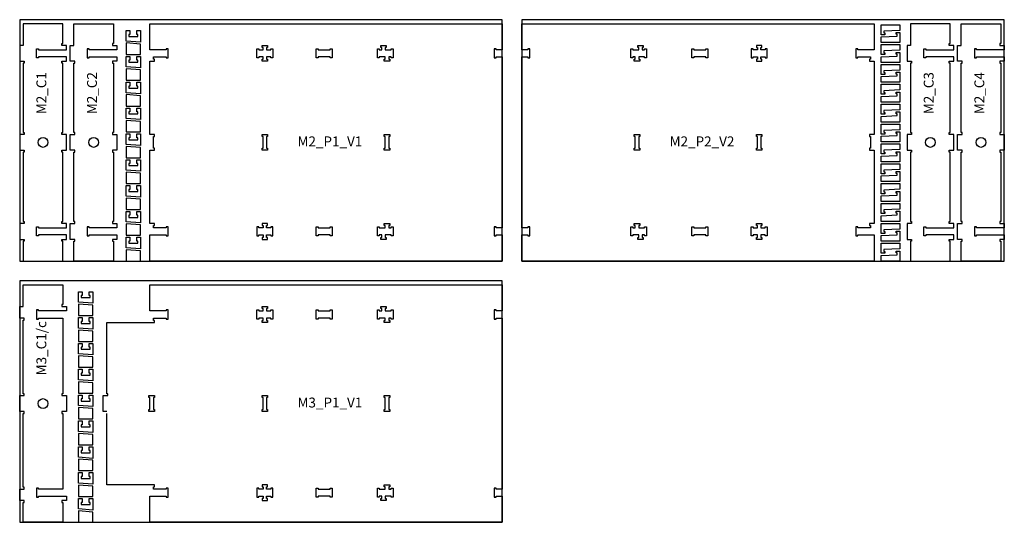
# Model space of a CAD drawing. Header units: millimetres. Extents: x -18184 to 50972, y 6312 to 16778.
# Tile 1 of 24: x -14968 to -9988, y 6313 to 8853. Entities that reach past the tile are written whole.
import ezdxf

# ---------------------------------------------------------------- set-up
doc = ezdxf.new("R2010")
doc.units = ezdxf.units.MM
doc.header["$MEASUREMENT"] = 0
for name, color, linetype in [('freeswerk_CODES', 50, 'Continuous'), ('freeswerk_ELEMENTEN', 7, 'Continuous'), ('freeswerk_PLATEN', 3, 'Continuous')]:
    doc.layers.add(name, color=color, linetype=linetype)

msp = doc.modelspace()

# ---------------------------------------------------------------- linework, layer by layer
for centre in [(-14849.7, 8232.5), (-14593.7, 8232.5), (-10361.7, 8232.5), (-10105.7, 8232.5), (-14849.7, 6912.5)]:
    msp.add_circle(centre, 25)
at = {"layer": 'freeswerk_ELEMENTEN'}
for points in [[(-14872.7, 7759.5), (-14882.7, 7759.5), (-14882.7, 7805.5), (-14872.7, 7805.5), (-14872.7, 7800.5), (-14731.7, 7800.5), (-14731.7, 7822.5), (-14754.7, 7822.5), (-14754.7, 7832.5), (-14749.7, 7832.5), (-14749.7, 8182.5), (-14754.7, 8182.5), (-14754.7, 8192.5), (-14731.7, 8192.5), (-14731.7, 8272.5), (-14754.7, 8272.5), (-14754.7, 8282.5), (-14749.7, 8282.5), (-14749.7, 8632.5), (-14754.7, 8632.5), (-14754.7, 8642.5), (-14731.7, 8642.5), (-14731.7, 8664.5), (-14872.7, 8664.5), (-14872.7, 8659.5), (-14882.7, 8659.5), (-14882.7, 8705.5), (-14872.7, 8705.5), (-14872.7, 8700.5), (-14731.7, 8700.5), (-14731.7, 8722.5), (-14754.7, 8722.5), (-14754.7, 8732.5), (-14749.7, 8732.5), (-14749.7, 8832.5), (-14949.7, 8832.5), (-14949.7, 8722.5), (-14967.7, 8722.5), (-14967.7, 8642.5), (-14944.7, 8642.5), (-14944.7, 8632.5), (-14949.7, 8632.5), (-14949.7, 8282.5), (-14944.7, 8282.5), (-14944.7, 8272.5), (-14967.7, 8272.5), (-14967.7, 8192.5), (-14944.7, 8192.5), (-14944.7, 8182.5), (-14949.7, 8182.5), (-14949.7, 7832.5), (-14944.7, 7832.5), (-14944.7, 7822.5), (-14967.7, 7822.5), (-14967.7, 7742.5), (-14944.7, 7742.5), (-14944.7, 7732.5), (-14949.7, 7732.5), (-14949.7, 7632.5), (-14749.7, 7632.5), (-14749.7, 7732.5), (-14754.7, 7732.5), (-14754.7, 7742.5), (-14731.7, 7742.5), (-14731.7, 7764.5), (-14872.7, 7764.5)], [(-14616.7, 7759.5), (-14616.7, 7764.5), (-14475.7, 7764.5), (-14475.7, 7742.5), (-14498.7, 7742.5), (-14498.7, 7732.5), (-14493.7, 7732.5), (-14493.7, 7632.5), (-14693.7, 7632.5), (-14693.7, 7732.5), (-14688.7, 7732.5), (-14688.7, 7742.5), (-14711.7, 7742.5), (-14711.7, 7822.5), (-14688.7, 7822.5), (-14688.7, 7832.5), (-14693.7, 7832.5), (-14693.7, 8182.5), (-14688.7, 8182.5), (-14688.7, 8192.5), (-14711.7, 8192.5), (-14711.7, 8272.5), (-14688.7, 8272.5), (-14688.7, 8282.5), (-14693.7, 8282.5), (-14693.7, 8632.5), (-14688.7, 8632.5), (-14688.7, 8642.5), (-14711.7, 8642.5), (-14711.7, 8722.5), (-14693.7, 8722.5), (-14693.7, 8832.5), (-14493.7, 8832.5), (-14493.7, 8732.5), (-14498.7, 8732.5), (-14498.7, 8722.5), (-14475.7, 8722.5), (-14475.7, 8700.5), (-14616.7, 8700.5), (-14616.7, 8705.5), (-14626.7, 8705.5), (-14626.7, 8659.5), (-14616.7, 8659.5), (-14616.7, 8664.5), (-14475.7, 8664.5), (-14475.7, 8642.5), (-14498.7, 8642.5), (-14498.7, 8632.5), (-14493.7, 8632.5), (-14493.7, 8282.5), (-14498.7, 8282.5), (-14498.7, 8272.5), (-14475.7, 8272.5), (-14475.7, 8192.5), (-14498.7, 8192.5), (-14498.7, 8182.5), (-14493.7, 8182.5), (-14493.7, 7832.5), (-14498.7, 7832.5), (-14498.7, 7822.5), (-14475.7, 7822.5), (-14475.7, 7800.5), (-14616.7, 7800.5), (-14616.7, 7805.5), (-14626.7, 7805.5), (-14626.7, 7759.5)], [(-12527.7, 8832.5), (-12527.7, 8700.5), (-12557.7, 8700.5), (-12557.7, 8705.5), (-12567.7, 8705.5), (-12567.7, 8659.5), (-12557.7, 8659.5), (-12557.7, 8664.5), (-12527.7, 8664.5), (-12527.7, 7800.5), (-12557.7, 7800.5), (-12557.7, 7805.5), (-12567.7, 7805.5), (-12567.7, 7759.5), (-12557.7, 7759.5), (-12557.7, 7764.5), (-12527.7, 7764.5), (-12527.7, 7632.5), (-14309.5, 7632.5), (-14309.5, 7764.5), (-14226.7, 7764.5), (-14226.7, 7759.5), (-14216.7, 7759.5), (-14216.7, 7805.5), (-14226.7, 7805.5), (-14226.7, 7800.5), (-14291.5, 7800.5), (-14291.5, 7812.5), (-14286.5, 7812.5), (-14286.5, 7822.5), (-14309.5, 7822.5), (-14309.5, 8192.5), (-14286.5, 8192.5), (-14286.5, 8202.5), (-14291.5, 8202.5), (-14291.5, 8262.5), (-14286.5, 8262.5), (-14286.5, 8272.5), (-14309.5, 8272.5), (-14309.5, 8642.5), (-14286.5, 8642.5), (-14286.5, 8652.5), (-14291.5, 8652.5), (-14291.5, 8664.5), (-14226.7, 8664.5), (-14226.7, 8659.5), (-14216.7, 8659.5), (-14216.7, 8705.5), (-14226.7, 8705.5), (-14226.7, 8700.5), (-14309.5, 8700.5), (-14309.5, 8832.5)], [(-12427.7, 7632.5), (-12427.7, 7764.5), (-12397.7, 7764.5), (-12397.7, 7759.5), (-12387.7, 7759.5), (-12387.7, 7805.5), (-12397.7, 7805.5), (-12397.7, 7800.5), (-12427.7, 7800.5), (-12427.7, 8664.5), (-12397.7, 8664.5), (-12397.7, 8659.5), (-12387.7, 8659.5), (-12387.7, 8705.5), (-12397.7, 8705.5), (-12397.7, 8700.5), (-12427.7, 8700.5), (-12427.7, 8832.5), (-10645.9, 8832.5), (-10645.9, 8700.5), (-10728.7, 8700.5), (-10728.7, 8705.5), (-10738.7, 8705.5), (-10738.7, 8659.5), (-10728.7, 8659.5), (-10728.7, 8664.5), (-10663.9, 8664.5), (-10663.9, 8652.5), (-10668.9, 8652.5), (-10668.9, 8642.5), (-10645.9, 8642.5), (-10645.9, 8272.5), (-10668.9, 8272.5), (-10668.9, 8262.5), (-10663.9, 8262.5), (-10663.9, 8202.5), (-10668.9, 8202.5), (-10668.9, 8192.5), (-10645.9, 8192.5), (-10645.9, 7822.5), (-10668.9, 7822.5), (-10668.9, 7812.5), (-10663.9, 7812.5), (-10663.9, 7800.5), (-10728.7, 7800.5), (-10728.7, 7805.5), (-10738.7, 7805.5), (-10738.7, 7759.5), (-10728.7, 7759.5), (-10728.7, 7764.5), (-10645.9, 7764.5), (-10645.9, 7632.5)], [(-10515.9, 8827.4), (-10515.9, 8798.6), (-10596.9, 8795), (-10596.9, 8785.7), (-10591.9, 8785.7), (-10591.9, 8776.6), (-10609.9, 8776.6), (-10609.9, 8827.4)], [(-10384.7, 7759.5), (-10394.7, 7759.5), (-10394.7, 7805.5), (-10384.7, 7805.5), (-10384.7, 7800.5), (-10243.7, 7800.5), (-10243.7, 7822.5), (-10266.7, 7822.5), (-10266.7, 7832.5), (-10261.7, 7832.5), (-10261.7, 8182.5), (-10266.7, 8182.5), (-10266.7, 8192.5), (-10243.7, 8192.5), (-10243.7, 8272.5), (-10266.7, 8272.5), (-10266.7, 8282.5), (-10261.7, 8282.5), (-10261.7, 8632.5), (-10266.7, 8632.5), (-10266.7, 8642.5), (-10243.7, 8642.5), (-10243.7, 8664.5), (-10384.7, 8664.5), (-10384.7, 8659.5), (-10394.7, 8659.5), (-10394.7, 8705.5), (-10384.7, 8705.5), (-10384.7, 8700.5), (-10243.7, 8700.5), (-10243.7, 8722.5), (-10266.7, 8722.5), (-10266.7, 8732.5), (-10261.7, 8732.5), (-10261.7, 8832.5), (-10461.7, 8832.5), (-10461.7, 8722.5), (-10479.7, 8722.5), (-10479.7, 8642.5), (-10456.7, 8642.5), (-10456.7, 8632.5), (-10461.7, 8632.5), (-10461.7, 8282.5), (-10456.7, 8282.5), (-10456.7, 8272.5), (-10479.7, 8272.5), (-10479.7, 8192.5), (-10456.7, 8192.5), (-10456.7, 8182.5), (-10461.7, 8182.5), (-10461.7, 7832.5), (-10456.7, 7832.5), (-10456.7, 7822.5), (-10479.7, 7822.5), (-10479.7, 7742.5), (-10456.7, 7742.5), (-10456.7, 7732.5), (-10461.7, 7732.5), (-10461.7, 7632.5), (-10261.7, 7632.5), (-10261.7, 7732.5), (-10266.7, 7732.5), (-10266.7, 7742.5), (-10243.7, 7742.5), (-10243.7, 7764.5), (-10384.7, 7764.5)], [(-10128.7, 7759.5), (-10128.7, 7764.5), (-9987.7, 7764.5), (-9987.7, 7742.5), (-10010.7, 7742.5), (-10010.7, 7732.5), (-10005.7, 7732.5), (-10005.7, 7632.5), (-10205.7, 7632.5), (-10205.7, 7732.5), (-10200.7, 7732.5), (-10200.7, 7742.5), (-10223.7, 7742.5), (-10223.7, 7822.5), (-10200.7, 7822.5), (-10200.7, 7832.5), (-10205.7, 7832.5), (-10205.7, 8182.5), (-10200.7, 8182.5), (-10200.7, 8192.5), (-10223.7, 8192.5), (-10223.7, 8272.5), (-10200.7, 8272.5), (-10200.7, 8282.5), (-10205.7, 8282.5), (-10205.7, 8632.5), (-10200.7, 8632.5), (-10200.7, 8642.5), (-10223.7, 8642.5), (-10223.7, 8722.5), (-10205.7, 8722.5), (-10205.7, 8832.5), (-10005.7, 8832.5), (-10005.7, 8732.5), (-10010.7, 8732.5), (-10010.7, 8722.5), (-9987.7, 8722.5), (-9987.7, 8700.5), (-10128.7, 8700.5), (-10128.7, 8705.5), (-10138.7, 8705.5), (-10138.7, 8659.5), (-10128.7, 8659.5), (-10128.7, 8664.5), (-9987.7, 8664.5), (-9987.7, 8642.5), (-10010.7, 8642.5), (-10010.7, 8632.5), (-10005.7, 8632.5), (-10005.7, 8282.5), (-10010.7, 8282.5), (-10010.7, 8272.5), (-9987.7, 8272.5), (-9987.7, 8192.5), (-10010.7, 8192.5), (-10010.7, 8182.5), (-10005.7, 8182.5), (-10005.7, 7832.5), (-10010.7, 7832.5), (-10010.7, 7822.5), (-9987.7, 7822.5), (-9987.7, 7800.5), (-10128.7, 7800.5), (-10128.7, 7805.5), (-10138.7, 7805.5), (-10138.7, 7759.5)], [(-14428.7, 8797.9), (-14410.7, 8797.9), (-14410.7, 8778.1), (-14415.7, 8778.1), (-14415.7, 8767.9), (-14369.5, 8767.9), (-14369.5, 8778.1), (-14374.5, 8778.1), (-14374.5, 8797.9), (-14356.5, 8797.9), (-14356.5, 8739.3), (-14428.7, 8744.9)], [(-10609.9, 8737), (-10609.9, 8765.8), (-10528.9, 8769.4), (-10528.9, 8778.7), (-10533.9, 8778.7), (-10533.9, 8787.8), (-10515.9, 8787.8), (-10515.9, 8737)], [(-14356.5, 8729.3), (-14428.7, 8734.9), (-14428.7, 8677.3), (-14356.5, 8677.3)], [(-13736.7, 8712.5), (-13741.7, 8712.5), (-13741.7, 8722.5), (-13713.7, 8722.5), (-13713.7, 8712.5), (-13718.7, 8712.5), (-13718.7, 8700.5), (-13697.7, 8700.5), (-13697.7, 8705.5), (-13687.7, 8705.5), (-13687.7, 8659.5), (-13697.7, 8659.5), (-13697.7, 8664.5), (-13718.7, 8664.5), (-13718.7, 8652.5), (-13713.7, 8652.5), (-13713.7, 8642.5), (-13741.7, 8642.5), (-13741.7, 8652.5), (-13736.7, 8652.5), (-13736.7, 8664.5), (-13757.7, 8664.5), (-13757.7, 8659.5), (-13767.7, 8659.5), (-13767.7, 8705.5), (-13757.7, 8705.5), (-13757.7, 8700.5), (-13736.7, 8700.5)], [(-13136.7, 8712.5), (-13141.7, 8712.5), (-13141.7, 8722.5), (-13113.7, 8722.5), (-13113.7, 8712.5), (-13118.7, 8712.5), (-13118.7, 8700.5), (-13088.7, 8700.5), (-13088.7, 8705.5), (-13078.7, 8705.5), (-13078.7, 8659.5), (-13088.7, 8659.5), (-13088.7, 8664.5), (-13100.7, 8664.5), (-13100.7, 8652.5), (-13095.7, 8652.5), (-13095.7, 8642.5), (-13123.7, 8642.5), (-13123.7, 8652.5), (-13118.7, 8652.5), (-13118.7, 8664.5), (-13148.7, 8664.5), (-13148.7, 8659.5), (-13158.7, 8659.5), (-13158.7, 8705.5), (-13148.7, 8705.5), (-13148.7, 8700.5), (-13136.7, 8700.5)], [(-11836.7, 8652.5), (-11831.7, 8652.5), (-11831.7, 8642.5), (-11859.7, 8642.5), (-11859.7, 8652.5), (-11854.7, 8652.5), (-11854.7, 8664.5), (-11866.7, 8664.5), (-11866.7, 8659.5), (-11876.7, 8659.5), (-11876.7, 8705.5), (-11866.7, 8705.5), (-11866.7, 8700.5), (-11836.7, 8700.5), (-11836.7, 8712.5), (-11841.7, 8712.5), (-11841.7, 8722.5), (-11813.7, 8722.5), (-11813.7, 8712.5), (-11818.7, 8712.5), (-11818.7, 8700.5), (-11806.7, 8700.5), (-11806.7, 8705.5), (-11796.7, 8705.5), (-11796.7, 8659.5), (-11806.7, 8659.5), (-11806.7, 8664.5), (-11836.7, 8664.5)], [(-11267.7, 8659.5), (-11257.7, 8659.5), (-11257.7, 8664.5), (-11236.7, 8664.5), (-11236.7, 8652.5), (-11241.7, 8652.5), (-11241.7, 8642.5), (-11213.7, 8642.5), (-11213.7, 8652.5), (-11218.7, 8652.5), (-11218.7, 8664.5), (-11197.7, 8664.5), (-11197.7, 8659.5), (-11187.7, 8659.5), (-11187.7, 8705.5), (-11197.7, 8705.5), (-11197.7, 8700.5), (-11218.7, 8700.5), (-11218.7, 8712.5), (-11213.7, 8712.5), (-11213.7, 8722.5), (-11241.7, 8722.5), (-11241.7, 8712.5), (-11236.7, 8712.5), (-11236.7, 8700.5), (-11257.7, 8700.5), (-11257.7, 8705.5), (-11267.7, 8705.5)], [(-10515.9, 8727), (-10515.9, 8698.2), (-10596.9, 8694.5), (-10596.9, 8685.3), (-10591.9, 8685.3), (-10591.9, 8676.2), (-10609.9, 8676.2), (-10609.9, 8727)], [(-14428.7, 8667.3), (-14410.7, 8667.3), (-14410.7, 8647.5), (-14415.7, 8647.5), (-14415.7, 8637.3), (-14369.5, 8637.3), (-14369.5, 8647.5), (-14374.5, 8647.5), (-14374.5, 8667.3), (-14356.5, 8667.3), (-14356.5, 8608.7), (-14428.7, 8614.3)], [(-13397.4, 8700.5), (-13397.4, 8705.5), (-13387.4, 8705.5), (-13387.4, 8659.5), (-13397.4, 8659.5), (-13397.4, 8664.5), (-13457.4, 8664.5), (-13457.4, 8659.5), (-13467.4, 8659.5), (-13467.4, 8705.5), (-13457.4, 8705.5), (-13457.4, 8700.5)], [(-11558, 8664.5), (-11558, 8659.5), (-11568, 8659.5), (-11568, 8705.5), (-11558, 8705.5), (-11558, 8700.5), (-11498, 8700.5), (-11498, 8705.5), (-11488, 8705.5), (-11488, 8659.5), (-11498, 8659.5), (-11498, 8664.5)], [(-10609.9, 8636.6), (-10609.9, 8665.4), (-10528.9, 8669), (-10528.9, 8678.3), (-10533.9, 8678.3), (-10533.9, 8687.4), (-10515.9, 8687.4), (-10515.9, 8636.6)], [(-10515.9, 8626.6), (-10515.9, 8597.8), (-10596.9, 8594.1), (-10596.9, 8584.9), (-10591.9, 8584.9), (-10591.9, 8575.8), (-10609.9, 8575.8), (-10609.9, 8626.6)], [(-14356.5, 8598.7), (-14428.7, 8604.3), (-14428.7, 8546.7), (-14356.5, 8546.7)], [(-10609.9, 8536.2), (-10609.9, 8565), (-10528.9, 8568.6), (-10528.9, 8577.8), (-10533.9, 8577.8), (-10533.9, 8587), (-10515.9, 8587), (-10515.9, 8536.2)], [(-14428.7, 8536.7), (-14410.7, 8536.7), (-14410.7, 8516.9), (-14415.7, 8516.9), (-14415.7, 8506.7), (-14369.5, 8506.7), (-14369.5, 8516.9), (-14374.5, 8516.9), (-14374.5, 8536.7), (-14356.5, 8536.7), (-14356.5, 8478.1), (-14428.7, 8483.7)], [(-10515.9, 8526.2), (-10515.9, 8497.4), (-10596.9, 8493.7), (-10596.9, 8484.5), (-10591.9, 8484.5), (-10591.9, 8475.4), (-10609.9, 8475.4), (-10609.9, 8526.2)], [(-14356.5, 8468.1), (-14428.7, 8473.7), (-14428.7, 8416.1), (-14356.5, 8416.1)], [(-10609.9, 8435.8), (-10609.9, 8464.6), (-10528.9, 8468.2), (-10528.9, 8477.4), (-10533.9, 8477.4), (-10533.9, 8486.6), (-10515.9, 8486.6), (-10515.9, 8435.8)], [(-10515.9, 8425.8), (-10515.9, 8397), (-10596.9, 8393.3), (-10596.9, 8384.1), (-10591.9, 8384.1), (-10591.9, 8375), (-10609.9, 8375), (-10609.9, 8425.8)], [(-14428.7, 8406.1), (-14410.7, 8406.1), (-14410.7, 8386.3), (-14415.7, 8386.3), (-14415.7, 8376.1), (-14369.5, 8376.1), (-14369.5, 8386.3), (-14374.5, 8386.3), (-14374.5, 8406.1), (-14356.5, 8406.1), (-14356.5, 8347.5), (-14428.7, 8353.1)], [(-10609.9, 8335.4), (-10609.9, 8364.1), (-10528.9, 8367.8), (-10528.9, 8377), (-10533.9, 8377), (-10533.9, 8386.2), (-10515.9, 8386.2), (-10515.9, 8335.4)], [(-14356.5, 8337.5), (-14428.7, 8343.1), (-14428.7, 8285.5), (-14356.5, 8285.5)], [(-10515.9, 8325.4), (-10515.9, 8296.6), (-10596.9, 8292.9), (-10596.9, 8283.7), (-10591.9, 8283.7), (-10591.9, 8274.6), (-10609.9, 8274.6), (-10609.9, 8325.4)], [(-14428.7, 8275.5), (-14410.7, 8275.5), (-14410.7, 8255.7), (-14415.7, 8255.7), (-14415.7, 8245.5), (-14369.5, 8245.5), (-14369.5, 8255.7), (-14374.5, 8255.7), (-14374.5, 8275.5), (-14356.5, 8275.5), (-14356.5, 8216.9), (-14428.7, 8222.5)], [(-13718.7, 8202.5), (-13713.7, 8202.5), (-13713.7, 8192.5), (-13741.7, 8192.5), (-13741.7, 8202.5), (-13736.7, 8202.5), (-13736.7, 8262.5), (-13741.7, 8262.5), (-13741.7, 8272.5), (-13713.7, 8272.5), (-13713.7, 8262.5), (-13718.7, 8262.5)], [(-13118.7, 8262.5), (-13123.7, 8262.5), (-13123.7, 8272.5), (-13095.7, 8272.5), (-13095.7, 8262.5), (-13100.7, 8262.5), (-13100.7, 8202.5), (-13095.7, 8202.5), (-13095.7, 8192.5), (-13123.7, 8192.5), (-13123.7, 8202.5), (-13118.7, 8202.5)], [(-11836.7, 8202.5), (-11831.7, 8202.5), (-11831.7, 8192.5), (-11859.7, 8192.5), (-11859.7, 8202.5), (-11854.7, 8202.5), (-11854.7, 8262.5), (-11859.7, 8262.5), (-11859.7, 8272.5), (-11831.7, 8272.5), (-11831.7, 8262.5), (-11836.7, 8262.5)], [(-11236.7, 8262.5), (-11241.7, 8262.5), (-11241.7, 8272.5), (-11213.7, 8272.5), (-11213.7, 8262.5), (-11218.7, 8262.5), (-11218.7, 8202.5), (-11213.7, 8202.5), (-11213.7, 8192.5), (-11241.7, 8192.5), (-11241.7, 8202.5), (-11236.7, 8202.5)], [(-10609.9, 8235), (-10609.9, 8263.7), (-10528.9, 8267.4), (-10528.9, 8276.6), (-10533.9, 8276.6), (-10533.9, 8285.8), (-10515.9, 8285.8), (-10515.9, 8235)], [(-10515.9, 8225), (-10515.9, 8196.2), (-10596.9, 8192.5), (-10596.9, 8183.3), (-10591.9, 8183.3), (-10591.9, 8174.2), (-10609.9, 8174.2), (-10609.9, 8225)], [(-14356.5, 8206.9), (-14428.7, 8212.5), (-14428.7, 8154.9), (-14356.5, 8154.9)], [(-10609.9, 8134.5), (-10609.9, 8163.3), (-10528.9, 8167), (-10528.9, 8176.2), (-10533.9, 8176.2), (-10533.9, 8185.3), (-10515.9, 8185.3), (-10515.9, 8134.5)], [(-14428.7, 8144.9), (-14410.7, 8144.9), (-14410.7, 8125.1), (-14415.7, 8125.1), (-14415.7, 8114.9), (-14369.5, 8114.9), (-14369.5, 8125.1), (-14374.5, 8125.1), (-14374.5, 8144.9), (-14356.5, 8144.9), (-14356.5, 8086.3), (-14428.7, 8091.9)], [(-10515.9, 8124.5), (-10515.9, 8095.8), (-10596.9, 8092.1), (-10596.9, 8082.9), (-10591.9, 8082.9), (-10591.9, 8073.7), (-10609.9, 8073.7), (-10609.9, 8124.5)], [(-14356.5, 8076.3), (-14428.7, 8081.9), (-14428.7, 8024.3), (-14356.5, 8024.3)], [(-10609.9, 8034.1), (-10609.9, 8062.9), (-10528.9, 8066.6), (-10528.9, 8075.8), (-10533.9, 8075.8), (-10533.9, 8084.9), (-10515.9, 8084.9), (-10515.9, 8034.1)], [(-10515.9, 8024.1), (-10515.9, 7995.4), (-10596.9, 7991.7), (-10596.9, 7982.5), (-10591.9, 7982.5), (-10591.9, 7973.3), (-10609.9, 7973.3), (-10609.9, 8024.1)], [(-14428.7, 8014.3), (-14410.7, 8014.3), (-14410.7, 7994.5), (-14415.7, 7994.5), (-14415.7, 7984.3), (-14369.5, 7984.3), (-14369.5, 7994.5), (-14374.5, 7994.5), (-14374.5, 8014.3), (-14356.5, 8014.3), (-14356.5, 7955.7), (-14428.7, 7961.3)], [(-10609.9, 7933.7), (-10609.9, 7962.5), (-10528.9, 7966.2), (-10528.9, 7975.4), (-10533.9, 7975.4), (-10533.9, 7984.5), (-10515.9, 7984.5), (-10515.9, 7933.7)], [(-14356.5, 7945.7), (-14428.7, 7951.3), (-14428.7, 7893.7), (-14356.5, 7893.7)], [(-10515.9, 7923.7), (-10515.9, 7895), (-10596.9, 7891.3), (-10596.9, 7882.1), (-10591.9, 7882.1), (-10591.9, 7872.9), (-10609.9, 7872.9), (-10609.9, 7923.7)], [(-14428.7, 7883.7), (-14410.7, 7883.7), (-14410.7, 7863.9), (-14415.7, 7863.9), (-14415.7, 7853.7), (-14369.5, 7853.7), (-14369.5, 7863.9), (-14374.5, 7863.9), (-14374.5, 7883.7), (-14356.5, 7883.7), (-14356.5, 7825.1), (-14428.7, 7830.7)], [(-10609.9, 7833.3), (-10609.9, 7862.1), (-10528.9, 7865.8), (-10528.9, 7875), (-10533.9, 7875), (-10533.9, 7884.1), (-10515.9, 7884.1), (-10515.9, 7833.3)], [(-14356.5, 7815.1), (-14428.7, 7820.7), (-14428.7, 7763.1), (-14356.5, 7763.1)], [(-13687.7, 7805.5), (-13697.7, 7805.5), (-13697.7, 7800.5), (-13718.7, 7800.5), (-13718.7, 7812.5), (-13713.7, 7812.5), (-13713.7, 7822.5), (-13741.7, 7822.5), (-13741.7, 7812.5), (-13736.7, 7812.5), (-13736.7, 7800.5), (-13757.7, 7800.5), (-13757.7, 7805.5), (-13767.7, 7805.5), (-13767.7, 7759.5), (-13757.7, 7759.5), (-13757.7, 7764.5), (-13736.7, 7764.5), (-13736.7, 7752.5), (-13741.7, 7752.5), (-13741.7, 7742.5), (-13713.7, 7742.5), (-13713.7, 7752.5), (-13718.7, 7752.5), (-13718.7, 7764.5), (-13697.7, 7764.5), (-13697.7, 7759.5), (-13687.7, 7759.5)], [(-13118.7, 7812.5), (-13123.7, 7812.5), (-13123.7, 7822.5), (-13095.7, 7822.5), (-13095.7, 7812.5), (-13100.7, 7812.5), (-13100.7, 7800.5), (-13088.7, 7800.5), (-13088.7, 7805.5), (-13078.7, 7805.5), (-13078.7, 7759.5), (-13088.7, 7759.5), (-13088.7, 7764.5), (-13118.7, 7764.5), (-13118.7, 7752.5), (-13113.7, 7752.5), (-13113.7, 7742.5), (-13141.7, 7742.5), (-13141.7, 7752.5), (-13136.7, 7752.5), (-13136.7, 7764.5), (-13148.7, 7764.5), (-13148.7, 7759.5), (-13158.7, 7759.5), (-13158.7, 7805.5), (-13148.7, 7805.5), (-13148.7, 7800.5), (-13118.7, 7800.5)], [(-11818.7, 7752.5), (-11813.7, 7752.5), (-11813.7, 7742.5), (-11841.7, 7742.5), (-11841.7, 7752.5), (-11836.7, 7752.5), (-11836.7, 7764.5), (-11866.7, 7764.5), (-11866.7, 7759.5), (-11876.7, 7759.5), (-11876.7, 7805.5), (-11866.7, 7805.5), (-11866.7, 7800.5), (-11854.7, 7800.5), (-11854.7, 7812.5), (-11859.7, 7812.5), (-11859.7, 7822.5), (-11831.7, 7822.5), (-11831.7, 7812.5), (-11836.7, 7812.5), (-11836.7, 7800.5), (-11806.7, 7800.5), (-11806.7, 7805.5), (-11796.7, 7805.5), (-11796.7, 7759.5), (-11806.7, 7759.5), (-11806.7, 7764.5), (-11818.7, 7764.5)], [(-11218.7, 7752.5), (-11213.7, 7752.5), (-11213.7, 7742.5), (-11241.7, 7742.5), (-11241.7, 7752.5), (-11236.7, 7752.5), (-11236.7, 7764.5), (-11257.7, 7764.5), (-11257.7, 7759.5), (-11267.7, 7759.5), (-11267.7, 7805.5), (-11257.7, 7805.5), (-11257.7, 7800.5), (-11236.7, 7800.5), (-11236.7, 7812.5), (-11241.7, 7812.5), (-11241.7, 7822.5), (-11213.7, 7822.5), (-11213.7, 7812.5), (-11218.7, 7812.5), (-11218.7, 7800.5), (-11197.7, 7800.5), (-11197.7, 7805.5), (-11187.7, 7805.5), (-11187.7, 7759.5), (-11197.7, 7759.5), (-11197.7, 7764.5), (-11218.7, 7764.5)], [(-10515.9, 7823.3), (-10515.9, 7794.5), (-10596.9, 7790.9), (-10596.9, 7781.7), (-10591.9, 7781.7), (-10591.9, 7772.5), (-10609.9, 7772.5), (-10609.9, 7823.3)], [(-13397.4, 7800.5), (-13397.4, 7805.5), (-13387.4, 7805.5), (-13387.4, 7759.5), (-13397.4, 7759.5), (-13397.4, 7764.5), (-13457.4, 7764.5), (-13457.4, 7759.5), (-13467.4, 7759.5), (-13467.4, 7805.5), (-13457.4, 7805.5), (-13457.4, 7800.5)], [(-11558, 7764.5), (-11558, 7759.5), (-11568, 7759.5), (-11568, 7805.5), (-11558, 7805.5), (-11558, 7800.5), (-11498, 7800.5), (-11498, 7805.5), (-11488, 7805.5), (-11488, 7759.5), (-11498, 7759.5), (-11498, 7764.5)], [(-10609.9, 7732.9), (-10609.9, 7761.7), (-10528.9, 7765.4), (-10528.9, 7774.6), (-10533.9, 7774.6), (-10533.9, 7783.7), (-10515.9, 7783.7), (-10515.9, 7732.9)], [(-14428.7, 7753.1), (-14410.7, 7753.1), (-14410.7, 7733.3), (-14415.7, 7733.3), (-14415.7, 7723.1), (-14369.5, 7723.1), (-14369.5, 7733.3), (-14374.5, 7733.3), (-14374.5, 7753.1), (-14356.5, 7753.1), (-14356.5, 7694.5), (-14428.7, 7700.1)], [(-10515.9, 7722.9), (-10515.9, 7694.1), (-10596.9, 7690.5), (-10596.9, 7681.3), (-10591.9, 7681.3), (-10591.9, 7672.1), (-10609.9, 7672.1), (-10609.9, 7722.9)], [(-14356.5, 7684.5), (-14428.7, 7690.1), (-14428.7, 7632.5), (-14356.5, 7632.5)], [(-10609.9, 7632.5), (-10609.9, 7661.3), (-10528.9, 7665), (-10528.9, 7674.2), (-10533.9, 7674.2), (-10533.9, 7683.3), (-10515.9, 7683.3), (-10515.9, 7632.5)], [(-14754.7, 6952.5), (-14731.7, 6952.5), (-14731.7, 6872.5), (-14754.7, 6872.5), (-14754.7, 6862.5), (-14749.7, 6862.5), (-14749.7, 6480.5), (-14872.7, 6480.5), (-14872.7, 6485.5), (-14882.7, 6485.5), (-14882.7, 6439.5), (-14872.7, 6439.5), (-14872.7, 6444.5), (-14731.7, 6444.5), (-14731.7, 6422.5), (-14754.7, 6422.5), (-14754.7, 6412.5), (-14749.7, 6412.5), (-14749.7, 6312.5), (-14949.7, 6312.5), (-14949.7, 6412.5), (-14944.7, 6412.5), (-14944.7, 6422.5), (-14967.7, 6422.5), (-14967.7, 6480.5), (-14944.7, 6480.5), (-14944.7, 6490.5), (-14949.7, 6490.5), (-14949.7, 6862.5), (-14944.7, 6862.5), (-14944.7, 6872.5), (-14967.7, 6872.5), (-14967.7, 6952.5), (-14944.7, 6952.5), (-14944.7, 6962.5), (-14949.7, 6962.5), (-14949.7, 7334.5), (-14944.7, 7334.5), (-14944.7, 7344.5), (-14967.7, 7344.5), (-14967.7, 7402.5), (-14949.7, 7402.5), (-14949.7, 7512.5), (-14749.7, 7512.5), (-14749.7, 7412.5), (-14754.7, 7412.5), (-14754.7, 7402.5), (-14731.7, 7402.5), (-14731.7, 7380.5), (-14872.7, 7380.5), (-14872.7, 7385.5), (-14882.7, 7385.5), (-14882.7, 7339.5), (-14872.7, 7339.5), (-14872.7, 7344.5), (-14749.7, 7344.5), (-14749.7, 6962.5), (-14754.7, 6962.5)], [(-14670.4, 7477.9), (-14652.4, 7477.9), (-14652.4, 7458.1), (-14657.4, 7458.1), (-14657.4, 7447.9), (-14611.2, 7447.9), (-14611.2, 7458.1), (-14616.2, 7458.1), (-14616.2, 7477.9), (-14598.2, 7477.9), (-14598.2, 7419.3), (-14670.4, 7424.9)], [(-14598.2, 7409.3), (-14670.4, 7414.9), (-14670.4, 7357.3), (-14598.2, 7357.3)], [(-13736.7, 7392.5), (-13741.7, 7392.5), (-13741.7, 7402.5), (-13713.7, 7402.5), (-13713.7, 7392.5), (-13718.7, 7392.5), (-13718.7, 7380.5), (-13697.7, 7380.5), (-13697.7, 7385.5), (-13687.7, 7385.5), (-13687.7, 7339.5), (-13697.7, 7339.5), (-13697.7, 7344.5), (-13718.7, 7344.5), (-13718.7, 7332.5), (-13713.7, 7332.5), (-13713.7, 7322.5), (-13741.7, 7322.5), (-13741.7, 7332.5), (-13736.7, 7332.5), (-13736.7, 7344.5), (-13757.7, 7344.5), (-13757.7, 7339.5), (-13767.7, 7339.5), (-13767.7, 7385.5), (-13757.7, 7385.5), (-13757.7, 7380.5), (-13736.7, 7380.5)], [(-13397.4, 7380.5), (-13397.4, 7385.5), (-13387.4, 7385.5), (-13387.4, 7339.5), (-13397.4, 7339.5), (-13397.4, 7344.5), (-13457.4, 7344.5), (-13457.4, 7339.5), (-13467.4, 7339.5), (-13467.4, 7385.5), (-13457.4, 7385.5), (-13457.4, 7380.5)], [(-13136.7, 7392.5), (-13141.7, 7392.5), (-13141.7, 7402.5), (-13113.7, 7402.5), (-13113.7, 7392.5), (-13118.7, 7392.5), (-13118.7, 7380.5), (-13088.7, 7380.5), (-13088.7, 7385.5), (-13078.7, 7385.5), (-13078.7, 7339.5), (-13088.7, 7339.5), (-13088.7, 7344.5), (-13100.7, 7344.5), (-13100.7, 7332.5), (-13095.7, 7332.5), (-13095.7, 7322.5), (-13123.7, 7322.5), (-13123.7, 7332.5), (-13118.7, 7332.5), (-13118.7, 7344.5), (-13148.7, 7344.5), (-13148.7, 7339.5), (-13158.7, 7339.5), (-13158.7, 7385.5), (-13148.7, 7385.5), (-13148.7, 7380.5), (-13136.7, 7380.5)], [(-14670.4, 7347.3), (-14652.4, 7347.3), (-14652.4, 7327.5), (-14657.4, 7327.5), (-14657.4, 7317.3), (-14611.2, 7317.3), (-14611.2, 7327.5), (-14616.2, 7327.5), (-14616.2, 7347.3), (-14598.2, 7347.3), (-14598.2, 7288.7), (-14670.4, 7294.3)], [(-14598.2, 7278.7), (-14670.4, 7284.3), (-14670.4, 7226.7), (-14598.2, 7226.7)], [(-14670.4, 7216.7), (-14652.4, 7216.7), (-14652.4, 7196.9), (-14657.4, 7196.9), (-14657.4, 7186.7), (-14611.2, 7186.7), (-14611.2, 7196.9), (-14616.2, 7196.9), (-14616.2, 7216.7), (-14598.2, 7216.7), (-14598.2, 7158.1), (-14670.4, 7163.7)], [(-14598.2, 7148.1), (-14670.4, 7153.7), (-14670.4, 7096.1), (-14598.2, 7096.1)], [(-14670.4, 7086.1), (-14652.4, 7086.1), (-14652.4, 7066.3), (-14657.4, 7066.3), (-14657.4, 7056.1), (-14611.2, 7056.1), (-14611.2, 7066.3), (-14616.2, 7066.3), (-14616.2, 7086.1), (-14598.2, 7086.1), (-14598.2, 7027.5), (-14670.4, 7033.1)], [(-14598.2, 7017.5), (-14670.4, 7023.1), (-14670.4, 6965.5), (-14598.2, 6965.5)], [(-14670.4, 6955.5), (-14652.4, 6955.5), (-14652.4, 6935.7), (-14657.4, 6935.7), (-14657.4, 6925.5), (-14611.2, 6925.5), (-14611.2, 6935.7), (-14616.2, 6935.7), (-14616.2, 6955.5), (-14598.2, 6955.5), (-14598.2, 6896.9), (-14670.4, 6902.5)], [(-14291.5, 6882.5), (-14286.5, 6882.5), (-14286.5, 6872.5), (-14314.5, 6872.5), (-14314.5, 6882.5), (-14309.5, 6882.5), (-14309.5, 6942.5), (-14314.5, 6942.5), (-14314.5, 6952.5), (-14286.5, 6952.5), (-14286.5, 6942.5), (-14291.5, 6942.5)], [(-13718.7, 6882.5), (-13713.7, 6882.5), (-13713.7, 6872.5), (-13741.7, 6872.5), (-13741.7, 6882.5), (-13736.7, 6882.5), (-13736.7, 6942.5), (-13741.7, 6942.5), (-13741.7, 6952.5), (-13713.7, 6952.5), (-13713.7, 6942.5), (-13718.7, 6942.5)], [(-13118.7, 6942.5), (-13123.7, 6942.5), (-13123.7, 6952.5), (-13095.7, 6952.5), (-13095.7, 6942.5), (-13100.7, 6942.5), (-13100.7, 6882.5), (-13095.7, 6882.5), (-13095.7, 6872.5), (-13123.7, 6872.5), (-13123.7, 6882.5), (-13118.7, 6882.5)], [(-14598.2, 6886.9), (-14670.4, 6892.5), (-14670.4, 6834.9), (-14598.2, 6834.9)], [(-14670.4, 6824.9), (-14652.4, 6824.9), (-14652.4, 6805.1), (-14657.4, 6805.1), (-14657.4, 6794.9), (-14611.2, 6794.9), (-14611.2, 6805.1), (-14616.2, 6805.1), (-14616.2, 6824.9), (-14598.2, 6824.9), (-14598.2, 6766.3), (-14670.4, 6771.9)], [(-14598.2, 6756.3), (-14670.4, 6761.9), (-14670.4, 6704.3), (-14598.2, 6704.3)], [(-14670.4, 6694.3), (-14652.4, 6694.3), (-14652.4, 6674.5), (-14657.4, 6674.5), (-14657.4, 6664.3), (-14611.2, 6664.3), (-14611.2, 6674.5), (-14616.2, 6674.5), (-14616.2, 6694.3), (-14598.2, 6694.3), (-14598.2, 6635.7), (-14670.4, 6641.3)], [(-14598.2, 6625.7), (-14670.4, 6631.3), (-14670.4, 6573.7), (-14598.2, 6573.7)], [(-14670.4, 6563.7), (-14652.4, 6563.7), (-14652.4, 6543.9), (-14657.4, 6543.9), (-14657.4, 6533.7), (-14611.2, 6533.7), (-14611.2, 6543.9), (-14616.2, 6543.9), (-14616.2, 6563.7), (-14598.2, 6563.7), (-14598.2, 6505.1), (-14670.4, 6510.7)], [(-14598.2, 6495.1), (-14670.4, 6500.7), (-14670.4, 6443.1), (-14598.2, 6443.1)], [(-13687.7, 6485.5), (-13697.7, 6485.5), (-13697.7, 6480.5), (-13718.7, 6480.5), (-13718.7, 6492.5), (-13713.7, 6492.5), (-13713.7, 6502.5), (-13741.7, 6502.5), (-13741.7, 6492.5), (-13736.7, 6492.5), (-13736.7, 6480.5), (-13757.7, 6480.5), (-13757.7, 6485.5), (-13767.7, 6485.5), (-13767.7, 6439.5), (-13757.7, 6439.5), (-13757.7, 6444.5), (-13736.7, 6444.5), (-13736.7, 6432.5), (-13741.7, 6432.5), (-13741.7, 6422.5), (-13713.7, 6422.5), (-13713.7, 6432.5), (-13718.7, 6432.5), (-13718.7, 6444.5), (-13697.7, 6444.5), (-13697.7, 6439.5), (-13687.7, 6439.5)], [(-13397.4, 6480.5), (-13397.4, 6485.5), (-13387.4, 6485.5), (-13387.4, 6439.5), (-13397.4, 6439.5), (-13397.4, 6444.5), (-13457.4, 6444.5), (-13457.4, 6439.5), (-13467.4, 6439.5), (-13467.4, 6485.5), (-13457.4, 6485.5), (-13457.4, 6480.5)], [(-13118.7, 6492.5), (-13123.7, 6492.5), (-13123.7, 6502.5), (-13095.7, 6502.5), (-13095.7, 6492.5), (-13100.7, 6492.5), (-13100.7, 6480.5), (-13088.7, 6480.5), (-13088.7, 6485.5), (-13078.7, 6485.5), (-13078.7, 6439.5), (-13088.7, 6439.5), (-13088.7, 6444.5), (-13118.7, 6444.5), (-13118.7, 6432.5), (-13113.7, 6432.5), (-13113.7, 6422.5), (-13141.7, 6422.5), (-13141.7, 6432.5), (-13136.7, 6432.5), (-13136.7, 6444.5), (-13148.7, 6444.5), (-13148.7, 6439.5), (-13158.7, 6439.5), (-13158.7, 6485.5), (-13148.7, 6485.5), (-13148.7, 6480.5), (-13118.7, 6480.5)], [(-14670.4, 6433.1), (-14652.4, 6433.1), (-14652.4, 6413.3), (-14657.4, 6413.3), (-14657.4, 6403.1), (-14611.2, 6403.1), (-14611.2, 6413.3), (-14616.2, 6413.3), (-14616.2, 6433.1), (-14598.2, 6433.1), (-14598.2, 6374.5), (-14670.4, 6380.1)], [(-14598.2, 6364.5), (-14670.4, 6370.1), (-14670.4, 6312.5), (-14598.2, 6312.5)]]:
    msp.add_lwpolyline(points, close=True, dxfattribs=at)
msp.add_lwpolyline([(-14527.7, 6872.5), (-14545.7, 6872.5), (-14545.7, 6952.5), (-14522.7, 6952.5), (-14522.7, 6962.5), (-14527.7, 6962.5), (-14527.7, 7322.5), (-14286.5, 7322.5), (-14286.5, 7332.5), (-14291.5, 7332.5), (-14291.5, 7344.5), (-14226.7, 7344.5), (-14226.7, 7339.5), (-14216.7, 7339.5), (-14216.7, 7385.5), (-14226.7, 7385.5), (-14226.7, 7380.5), (-14309.5, 7380.5), (-14309.5, 7512.5), (-12527.7, 7512.5), (-12527.7, 7380.5), (-12557.7, 7380.5), (-12557.7, 7385.5), (-12567.7, 7385.5), (-12567.7, 7339.5), (-12557.7, 7339.5), (-12557.7, 7344.5), (-12527.7, 7344.5), (-12527.7, 6480.5), (-12557.7, 6480.5), (-12557.7, 6485.5), (-12567.7, 6485.5), (-12567.7, 6439.5), (-12557.7, 6439.5), (-12557.7, 6444.5), (-12527.7, 6444.5), (-12527.7, 6312.5), (-14309.5, 6312.5), (-14309.5, 6444.5), (-14226.7, 6444.5), (-14226.7, 6439.5), (-14216.7, 6439.5), (-14216.7, 6485.5), (-14226.7, 6485.5), (-14226.7, 6480.5), (-14291.5, 6480.5), (-14291.5, 6492.5), (-14286.5, 6492.5), (-14286.5, 6502.5), (-14527.7, 6502.5), (-14527.7, 6862.5)], dxfattribs=at)
at = {"layer": 'freeswerk_PLATEN'}
for points in [[(-14967.7, 7632.5), (-12527.7, 7632.5), (-12527.7, 8852.5), (-14967.7, 8852.5)], [(-12427.7, 7632.5), (-9987.7, 7632.5), (-9987.7, 8852.5), (-12427.7, 8852.5)], [(-14967.7, 6312.5), (-12527.7, 6312.5), (-12527.7, 7532.5), (-14967.7, 7532.5)]]:
    msp.add_lwpolyline(points, close=True, dxfattribs=at)

# ---------------------------------------------------------------- texts
at = {"layer": 'freeswerk_CODES', "char_height": 50, "attachment_point": 1, "rotation": 90}
for s, insert in [('{\\Fiso|c0;M2_C1}', (-14883, 8375)), ('{\\Fiso|c0;M2_C2}', (-14627, 8375)), ('{\\Fiso|c0;M2_C3}', (-10395, 8375)), ('{\\Fiso|c0;M2_C4}', (-10139, 8375)), ('{\\Fiso|c0;M3_C1/c}', (-14883, 7055))]:
    msp.add_mtext_dynamic_manual_height_columns(s, width=318.081, gutter_width=1456.3, heights=[0], dxfattribs=dict(at, insert=insert))
at = {"layer": 'freeswerk_CODES', "char_height": 50, "attachment_point": 1}
for s, insert in [('{\\Fiso|c0;M2_P1_V1}', (-13562.5, 8262.7)), ('{\\Fiso|c0;M2_P2_V2}', (-11680.5, 8262.7)), ('{\\Fiso|c0;M3_P1_V1}', (-13562.5, 6942.7))]:
    msp.add_mtext_dynamic_manual_height_columns(s, width=318.081, gutter_width=1456.3, heights=[0], dxfattribs=dict(at, insert=insert))

doc.saveas('drawing.dxf')
